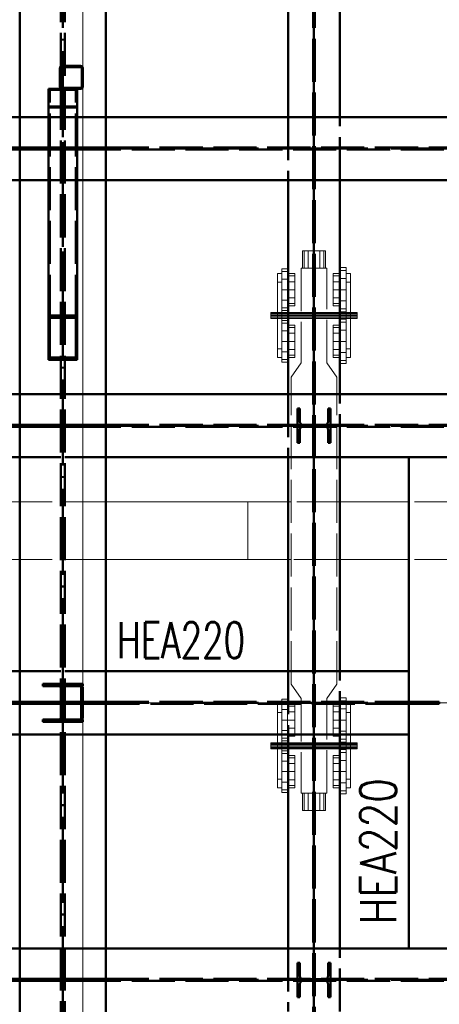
# Paper-space layout 'Layout1' of a CAD drawing. Extents: x -2 to 1033, y -36 to 596.
# Tile 20 of 69: x 329 to 358, y 403 to 472. Entities that reach past the tile are written whole.
import ezdxf

# ---------------------------------------------------------------- set-up
doc = ezdxf.new("R2010")
doc.units = 0
for name, pattern in [('ACAD_ISO02W100', [15, 12, -3]), ('ACAD_ISO04W100', [30.5, 24, -3, 0.5, -3]), ('HP_01_CER_B', [8, 5, -1, 1, -1])]:
    doc.linetypes.add(name, pattern=pattern)
for name, color, linetype, lineweight in [('SS_1.ET-HALA_TaO-RASTR', 7, 'HP_01_CER_B', 13), ('SS_2.ET-HALA_TaO-MOULDSHOP-HLAVNI_NOSNIK', 32, 'CONTINUOUS', 50), ('SS_2.ET-HALA_TaO-MOULDSHOP-JD', 40, 'CONTINUOUS', 50), ('SS_2.ET-HALA_TaO-MOULDSHOP-JD-JERAB_3t', 9, 'CONTINUOUS', 13), ('SS_2.ET-HALA_TaO-MOULDSHOP-NADSTAVBA', 94, 'CONTINUOUS', 50), ('SS_2.ET-HALA_TaO-MOULDSHOP-PODLAH.NOSNIK', 160, 'CONTINUOUS', 50), ('SS_PODKLADY', 9, 'CONTINUOUS', 13), ('SS_POPIS_PROFILU', 13, 'CONTINUOUS', 25), ('SS_SRAFY', 8, 'CONTINUOUS', 18)]:
    doc.layers.add(name, color=color, linetype=linetype, lineweight=lineweight)
doc.styles.add('romans.shx', font='romans.shx', dxfattribs={"height": 5})
pattern_1 = [(44.999996, (126.10668, 325.36216), (-0.044901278, 0.044901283), [])]

psp = doc.layouts.get("Layout1")

# ---------------------------------------------------------------- hatches: boundary and pattern name
at = {"layer": 'SS_SRAFY'}
h = psp.add_hatch(dxfattribs=at)
h.set_pattern_fill('ANSI31', color=5, scale=0.02, angle=-0.000004, style=0)
h.set_pattern_definition(pattern_1)
h.paths.add_polyline_path([(333.2467, 468.5621), (331.9667, 468.5621, 0.4142136), (331.8067, 468.4021), (331.8067, 467.1221, 0.4142136), (331.9667, 466.9621), (333.2467, 466.9621, 0.4142136), (333.4067, 467.1221), (333.4067, 468.4021, 0.4142136)], flags=0)
h.paths.add_polyline_path([(333.3267, 468.4021), (333.3267, 467.1221, -0.4142136), (333.2467, 467.0421), (331.9667, 467.0421, -0.4142136), (331.8867, 467.1221), (331.8867, 468.4021, -0.4142136), (331.9667, 468.4821), (333.2467, 468.4821, -0.4142136)], flags=0)
h = psp.add_hatch(dxfattribs=at)
h.set_pattern_fill('ANSI31', color=5, scale=0.02, angle=-0.000004, style=0)
h.set_pattern_definition(pattern_1)
h.paths.add_polyline_path([(330.6067, 422.8321), (333.4067, 422.8321), (333.4067, 423.0021), (332.3017, 423.0021, -0.4142136), (332.0617, 423.2421), (332.0617, 425.0821, -0.4142136), (332.3017, 425.3221), (333.4067, 425.3221), (333.4067, 425.4921), (330.6067, 425.4921), (330.6067, 425.3221), (331.7117, 425.3221, -0.4142136), (331.9517, 425.0821), (331.9517, 423.2421, -0.4142136), (331.7117, 423.0021), (330.6067, 423.0021)], flags=0)
h = psp.add_hatch(dxfattribs=at)
h.set_pattern_fill('ANSI31', color=5, scale=0.02, angle=-0.000004, style=0)
h.set_pattern_definition(pattern_1)
h.paths.add_polyline_path([(333.2867, 423.0621), (333.4067, 423.0621), (333.4067, 425.2621), (333.2867, 425.2621)], flags=0)

# ---------------------------------------------------------------- linework, layer by layer
at = {"layer": 'SS_1.ET-HALA_TaO-RASTR', "linetype": 'ACAD_ISO04W100', "ltscale": 0.25}
psp.add_line((29.7772, 424.1622), (477.0728, 424.1621), dxfattribs=at)
at = {"layer": 'SS_2.ET-HALA_TaO-MOULDSHOP-HLAVNI_NOSNIK', "color": 1, "linetype": 'Continuous', "ltscale": 0.25}
for p, q in [((329.0067, 329.7621), (329.0067, 522.7621)), ((335.0067, 329.7621), (335.0067, 522.7621))]:
    psp.add_line(p, q, dxfattribs=at)
at = {"layer": 'SS_2.ET-HALA_TaO-MOULDSHOP-HLAVNI_NOSNIK', "color": 3, "linetype": 'ACAD_ISO02W100', "ltscale": 0.25}
for p, q in [((331.8617, 325.3622), (331.8617, 522.9621)), ((332.1517, 325.3622), (332.1517, 522.9621)), ((329.0067, 424.1621), (329.0067, 424.0921)), ((335.0067, 424.0921), (335.0067, 424.1621))]:
    psp.add_line(p, q, dxfattribs=at)
at = {"layer": 'SS_2.ET-HALA_TaO-MOULDSHOP-HLAVNI_NOSNIK', "color": 7, "linetype": 'ACAD_ISO04W100', "ltscale": 0.25}
psp.add_line((332.0067, 522.9621), (332.0067, 325.3621), dxfattribs=at)
at = {"layer": 'SS_2.ET-HALA_TaO-MOULDSHOP-JD', "color": 3, "linetype": 'ACAD_ISO02W100', "ltscale": 0.25}
for p, q in [((349.4467, 522.9621), (349.4467, 325.3621)), ((349.5667, 522.9621), (349.5667, 325.3621)), ((347.7067, 465.0021), (347.7067, 460.6021)), ((351.3067, 460.6021), (351.3067, 465.0021)), ((347.7067, 445.6821), (347.7067, 441.2821)), ((351.3067, 441.2821), (351.3067, 445.6821)), ((348.5267, 444.6821), (348.3667, 444.6821)), ((348.3667, 442.2821), (348.3667, 444.6821)), ((348.5267, 443.7721), (348.5267, 444.6821)), ((350.6467, 444.6821), (350.4867, 444.6821)), ((350.4867, 444.6821), (350.4867, 443.7721)), ((350.6467, 444.6821), (350.6467, 442.2821)), ((348.3667, 443.5521), (348.3667, 443.4121)), ((350.2467, 443.5321), (348.7667, 443.5321)), ((350.6467, 443.4121), (350.6467, 443.5521)), ((348.5267, 442.2821), (348.5267, 443.1921)), ((348.7667, 443.4321), (350.2467, 443.4321)), ((350.4867, 443.1921), (350.4867, 442.2821)), ((348.3667, 442.2821), (348.5267, 442.2821)), ((350.4867, 442.2821), (350.6467, 442.2821)), ((347.7067, 426.3621), (347.7067, 421.9621)), ((351.3067, 421.9621), (351.3067, 426.3621)), ((349.4467, 424.0921), (349.4467, 424.2321)), ((349.5667, 424.2321), (349.5667, 424.0921)), ((351.3067, 424.0921), (351.3067, 424.2321)), ((347.7067, 407.0421), (347.7067, 402.6421)), ((351.3067, 402.6421), (351.3067, 407.0421)), ((348.5267, 406.0421), (348.3667, 406.0421)), ((348.3667, 403.6421), (348.3667, 406.0421)), ((348.5267, 405.1321), (348.5267, 406.0421)), ((350.6467, 406.0421), (350.4867, 406.0421)), ((350.4867, 406.0421), (350.4867, 405.1321)), ((350.6467, 406.0421), (350.6467, 403.6421)), ((348.5267, 403.6421), (348.5267, 404.5521)), ((350.2467, 404.8921), (348.7667, 404.8921)), ((348.7667, 404.7921), (350.2467, 404.7921)), ((350.4867, 404.5521), (350.4867, 403.6421)), ((350.6467, 404.7721), (350.6467, 404.9121)), ((348.3667, 403.6421), (348.5267, 403.6421)), ((350.4867, 403.6421), (350.6467, 403.6421))]:
    psp.add_line(p, q, dxfattribs=at)
at = {"layer": 'SS_2.ET-HALA_TaO-MOULDSHOP-JD', "color": 7, "linetype": 'ACAD_ISO04W100', "ltscale": 0.25}
psp.add_line((349.5067, 325.3621), (349.5067, 522.9621), dxfattribs=at)
at = {"layer": 'SS_2.ET-HALA_TaO-MOULDSHOP-JD', "color": 1, "linetype": 'Continuous', "ltscale": 0.25}
for p, q in [((347.7067, 479.9221), (347.7067, 465.0021)), ((351.3067, 465.0021), (351.3067, 479.9221)), ((347.7067, 460.6021), (347.7067, 445.6821)), ((351.3067, 445.6821), (351.3067, 460.6021)), ((347.7067, 441.2821), (347.7067, 426.3621)), ((351.3067, 426.3621), (351.3067, 441.2821)), ((347.7067, 421.9621), (347.7067, 407.0421)), ((351.3067, 407.0421), (351.3067, 421.9621))]:
    psp.add_line(p, q, dxfattribs=at)
at = {"layer": 'SS_2.ET-HALA_TaO-MOULDSHOP-JD', "color": 3, "linetype": 'ACAD_ISO02W100', "ltscale": 0.25, "extrusion": (7.57912e-14, 3.13937e-14, -1)}
psp.add_arc((-348.7667, 443.7721), 0.24, 270.000004, 0.000004, dxfattribs=at)
at = {"layer": 'SS_2.ET-HALA_TaO-MOULDSHOP-JD', "color": 3, "linetype": 'ACAD_ISO02W100', "ltscale": 0.25, "extrusion": (-3.13937e-14, 7.57912e-14, -1)}
psp.add_arc((-350.2467, 443.7721), 0.24, 180.000004, 270.000004, dxfattribs=at)
at = {"layer": 'SS_2.ET-HALA_TaO-MOULDSHOP-JD', "color": 3, "linetype": 'ACAD_ISO02W100', "ltscale": 0.25, "extrusion": (7.57912e-14, -3.13938e-14, -1)}
psp.add_arc((-348.7667, 443.1921), 0.24, 0.000004, 90.000004, dxfattribs=at)
at = {"layer": 'SS_2.ET-HALA_TaO-MOULDSHOP-JD', "color": 3, "linetype": 'ACAD_ISO02W100', "ltscale": 0.25, "extrusion": (-3.13938e-14, -7.57912e-14, -1)}
psp.add_arc((-350.2467, 443.1921), 0.24, 90.000004, 180.000004, dxfattribs=at)
at = {"layer": 'SS_2.ET-HALA_TaO-MOULDSHOP-JD', "color": 3, "linetype": 'ACAD_ISO02W100', "ltscale": 0.25, "extrusion": (1.51582e-13, 6.27875e-14, -1)}
psp.add_arc((-348.7667, 405.1321), 0.24, 270.000004, 0.000004, dxfattribs=at)
at = {"layer": 'SS_2.ET-HALA_TaO-MOULDSHOP-JD', "color": 3, "linetype": 'ACAD_ISO02W100', "ltscale": 0.25, "extrusion": (-6.27875e-14, 1.51582e-13, -1)}
psp.add_arc((-350.2467, 405.1321), 0.24, 180.000004, 270.000004, dxfattribs=at)
at = {"layer": 'SS_2.ET-HALA_TaO-MOULDSHOP-JD', "color": 3, "linetype": 'ACAD_ISO02W100', "ltscale": 0.25, "extrusion": (1.51582e-13, -6.27875e-14, -1)}
psp.add_arc((-348.7667, 404.5521), 0.24, 0.000004, 90.000004, dxfattribs=at)
at = {"layer": 'SS_2.ET-HALA_TaO-MOULDSHOP-JD', "color": 3, "linetype": 'ACAD_ISO02W100', "ltscale": 0.25, "extrusion": (-6.27875e-14, -1.51582e-13, -1)}
psp.add_arc((-350.2467, 404.5521), 0.24, 90.000004, 180.000004, dxfattribs=at)
at = {"layer": 'SS_2.ET-HALA_TaO-MOULDSHOP-JD-JERAB_3t', "color": 252, "linetype": 'ACAD_ISO02W100', "ltscale": 0.25}
for p, q in [((348.7067, 455.6621), (348.8139, 455.6621)), ((348.7067, 455.6621), (348.7067, 454.4621)), ((348.8139, 455.6621), (349.1067, 455.6621)), ((348.8139, 455.6621), (348.8139, 454.4621)), ((349.1067, 455.6621), (349.4467, 455.6621)), ((349.1067, 455.6621), (349.1067, 454.4621)), ((349.4467, 455.6621), (349.5067, 455.6621)), ((349.5067, 455.6621), (349.9067, 455.6621)), ((349.5067, 455.6621), (349.5067, 454.4621)), ((349.9067, 455.6621), (350.1995, 455.6621)), ((349.9067, 455.6621), (349.9067, 454.4621)), ((350.1995, 455.6621), (350.3067, 455.6621)), ((350.1995, 455.6621), (350.1995, 454.4621)), ((350.3067, 454.4621), (350.3067, 455.6621)), ((348.6067, 454.4621), (349.4467, 454.4621)), ((348.6067, 454.4621), (348.6067, 447.8621)), ((349.4467, 454.4621), (349.5067, 454.4621)), ((349.5667, 454.4621), (349.4467, 454.4621)), ((349.5067, 454.4621), (349.5667, 454.4621)), ((349.5667, 454.4621), (350.4067, 454.4621)), ((350.4067, 447.8621), (350.4067, 454.4621)), ((347.6567, 453.9321), (347.6567, 454.0821)), ((347.6567, 454.0258), (347.6567, 453.9321)), ((347.6567, 453.9321), (348.1767, 453.9321)), ((347.6567, 453.6921), (347.6567, 453.9321)), ((348.1767, 454.0821), (347.7067, 454.0821)), ((348.1767, 453.9321), (348.1767, 454.0821)), ((348.1767, 453.5221), (348.1767, 453.9321)), ((351.3067, 454.0821), (350.8367, 454.0821)), ((350.8367, 454.0821), (350.8367, 453.9321)), ((350.8367, 453.9321), (351.3067, 453.9321)), ((350.8367, 453.9321), (350.8367, 453.5221)), ((348.1767, 453.5221), (347.7067, 453.5221)), ((348.1767, 452.9621), (348.1767, 453.5221)), ((351.3067, 453.5221), (350.8367, 453.5221)), ((350.8367, 453.5221), (350.8367, 452.9621)), ((347.7067, 452.9621), (348.1767, 452.9621)), ((347.7067, 452.4021), (348.1767, 452.4021)), ((348.1767, 452.4021), (348.1767, 452.9621)), ((348.1767, 451.9922), (348.1767, 452.4021)), ((350.8367, 452.9621), (351.3067, 452.9621)), ((350.8367, 452.9621), (350.8367, 452.4021)), ((350.8367, 452.4021), (351.3567, 452.4021)), ((350.8367, 452.4021), (350.8367, 451.9922)), ((348.1767, 451.9922), (347.6567, 451.9922)), ((347.7067, 451.8421), (348.1767, 451.8421)), ((348.1767, 451.8421), (348.1767, 451.9922)), ((351.3067, 451.9922), (350.8367, 451.9922)), ((350.8367, 451.9922), (350.8367, 451.8421)), ((350.8367, 451.8421), (351.3067, 451.8421)), ((351.7567, 452.1871), (351.7567, 451.6198)), ((347.2567, 451.3621), (346.9567, 451.3621)), ((346.9567, 451.3354), (347.2567, 451.3354)), ((347.2567, 451.2621), (346.9567, 451.2621)), ((346.9567, 451.1621), (347.2567, 451.1621)), ((346.9567, 451.0621), (347.2567, 451.0621)), ((349.5667, 451.3621), (347.7067, 451.3621)), ((347.7067, 451.3354), (349.5667, 451.3354)), ((349.5667, 451.2621), (347.7067, 451.2621)), ((347.7067, 451.1621), (349.5667, 451.1621)), ((347.7067, 451.0621), (348.6067, 451.0621)), ((348.6067, 451.0621), (349.4467, 451.0621)), ((349.4467, 451.0621), (351.3067, 451.0621)), ((350.4067, 451.3621), (349.5667, 451.3621)), ((349.5667, 451.3354), (350.4067, 451.3354)), ((350.4067, 451.2621), (349.5667, 451.2621)), ((349.5667, 451.1621), (350.4067, 451.1621)), ((351.3067, 451.3621), (350.4067, 451.3621)), ((350.4067, 451.3354), (351.3067, 451.3354)), ((351.3067, 451.2621), (350.4067, 451.2621)), ((350.4067, 451.1621), (351.3067, 451.1621)), ((351.7567, 451.6198), (351.7567, 450.3175)), ((352.0567, 451.3621), (351.7567, 451.3621)), ((351.7567, 451.3354), (352.0567, 451.3354)), ((352.0567, 451.2621), (351.7567, 451.2621)), ((351.7567, 451.1621), (352.0567, 451.1621)), ((351.7567, 451.0621), (352.0567, 451.0621)), ((347.2567, 450.9889), (346.9567, 450.9889)), ((346.9567, 450.9621), (347.2567, 450.9621)), ((348.6067, 450.9889), (347.7067, 450.9889)), ((347.7067, 450.9621), (348.6067, 450.9621)), ((348.1767, 450.4821), (347.7067, 450.4821)), ((347.7067, 450.3321), (348.1767, 450.3321)), ((348.1767, 450.3321), (348.1767, 450.4821)), ((348.1767, 449.9221), (348.1767, 450.3321)), ((349.4467, 450.9889), (348.6067, 450.9889)), ((348.6067, 450.9621), (349.4467, 450.9621)), ((351.3067, 450.9889), (349.4467, 450.9889)), ((349.4467, 450.9621), (351.3067, 450.9621)), ((351.3067, 450.4821), (350.8367, 450.4821)), ((350.8367, 450.4821), (350.8367, 450.3321)), ((350.8367, 450.3321), (351.3067, 450.3321)), ((350.8367, 450.3321), (350.8367, 449.9221)), ((352.0567, 450.9889), (351.7567, 450.9889)), ((351.7567, 450.9621), (352.0567, 450.9621)), ((351.7567, 450.3175), (351.7567, 450.1371)), ((348.1767, 449.9221), (347.7067, 449.9221)), ((348.1767, 449.3621), (348.1767, 449.9221)), ((351.3067, 449.9221), (350.8367, 449.9221)), ((350.8367, 449.9221), (350.8367, 449.3621)), ((347.7067, 449.3621), (348.1767, 449.3621)), ((348.1767, 448.8021), (348.1767, 449.3621)), ((350.8367, 449.3621), (351.3067, 449.3621)), ((350.8367, 449.3621), (350.8367, 448.8021)), ((347.6567, 448.2421), (347.6567, 448.3922)), ((347.6567, 448.3922), (347.6567, 448.2985)), ((347.6567, 448.2421), (347.6567, 448.2985)), ((347.7067, 448.8021), (348.1767, 448.8021)), ((348.1767, 448.3922), (347.7067, 448.3922)), ((348.1767, 448.3922), (348.1767, 448.8021)), ((348.1767, 448.2421), (348.1767, 448.3922)), ((350.8367, 448.8021), (351.3067, 448.8021)), ((350.8367, 448.8021), (350.8367, 448.3922)), ((351.3067, 448.3922), (350.8367, 448.3922)), ((350.8367, 448.3922), (350.8367, 448.2421)), ((347.7067, 448.2421), (348.1767, 448.2421)), ((348.6067, 447.8621), (347.9067, 446.8624)), ((351.1067, 446.8624), (350.4067, 447.8621)), ((350.8367, 448.2421), (351.3067, 448.2421)), ((347.9067, 425.4618), (347.9067, 446.8624)), ((351.1067, 425.4618), (351.1067, 446.8624)), ((335.0067, 438.1621), (329.0067, 438.1621)), ((347.9067, 438.1621), (347.7067, 438.1621)), ((351.3067, 438.1621), (347.9067, 438.1621)), ((359.5067, 438.1621), (356.1067, 438.1621)), ((335.0067, 434.1621), (329.0067, 434.1621)), ((347.9067, 434.1621), (347.7067, 434.1621)), ((351.1067, 434.1621), (347.9067, 434.1621)), ((351.3067, 434.1621), (351.1067, 434.1621)), ((359.5067, 434.1621), (356.1067, 434.1621)), ((347.9067, 425.4618), (348.6067, 424.4621)), ((350.4067, 424.4621), (351.1067, 425.4618)), ((347.6567, 424.4221), (347.2567, 424.4221)), ((347.2567, 424.4221), (347.2567, 424.2265)), ((347.6567, 424.2265), (347.2567, 424.2265)), ((347.2567, 424.2265), (347.2567, 424.0921)), ((347.6567, 424.2321), (347.6567, 424.4221)), ((347.6567, 424.2265), (347.6567, 424.2321)), ((347.6567, 423.6921), (347.6567, 424.2265)), ((348.6067, 424.4621), (348.6067, 417.8621)), ((350.4067, 417.8621), (350.4067, 424.4621)), ((351.7567, 424.5121), (351.3567, 424.5121)), ((351.3567, 424.5121), (351.3567, 424.3045)), ((351.7567, 424.3045), (351.3567, 424.3045)), ((351.3567, 424.3045), (351.3567, 424.2321)), ((351.3567, 424.2321), (351.3567, 424.0921)), ((351.7567, 424.5121), (351.7567, 424.3045)), ((351.7567, 424.3045), (351.7567, 424.2321)), ((351.7567, 424.2321), (351.7567, 424.0921)), ((347.2567, 424.0821), (346.9567, 424.0821)), ((346.9567, 424.0821), (346.9567, 423.4821)), ((347.2567, 424.0921), (347.2567, 423.6921)), ((347.6567, 423.6921), (347.2567, 423.6921)), ((347.2567, 423.6921), (347.2567, 422.9621)), ((347.7067, 424.0821), (347.6567, 424.0821)), ((347.6567, 423.9321), (347.7067, 423.9321)), ((347.6567, 422.9621), (347.6567, 423.6921)), ((348.1767, 424.0821), (347.7067, 424.0821)), ((347.7067, 423.9321), (348.1767, 423.9321)), ((348.1767, 423.9321), (348.1767, 424.0821)), ((348.1767, 423.5221), (348.1767, 423.9321)), ((351.3567, 424.0822), (350.8367, 424.0822)), ((350.8367, 424.0821), (350.8367, 423.9321)), ((350.8367, 423.9321), (351.3567, 423.9321)), ((350.8367, 423.9321), (350.8367, 423.5221)), ((351.3567, 424.0921), (351.3567, 423.7371)), ((351.7567, 423.7371), (351.3567, 423.7371)), ((351.3567, 423.7371), (351.3567, 422.9621)), ((351.7567, 424.0921), (351.7567, 423.7371)), ((352.0567, 424.0821), (351.7567, 424.0821)), ((351.7567, 423.7371), (351.7567, 422.9621)), ((352.0567, 423.4821), (352.0567, 424.0821)), ((346.9567, 423.4821), (347.2567, 423.4821)), ((346.9567, 423.4821), (346.9567, 421.9621)), ((347.2567, 422.9621), (347.6567, 422.9621)), ((347.2567, 422.9621), (347.2567, 422.2321)), ((347.7067, 423.5221), (347.6567, 423.5221)), ((347.6567, 422.9622), (348.1767, 422.9622)), ((347.6567, 422.2321), (347.6567, 422.9621)), ((348.1767, 423.5221), (347.7067, 423.5221)), ((348.1767, 422.9621), (348.1767, 423.5221)), ((348.1767, 422.4021), (348.1767, 422.9621)), ((351.3567, 423.5221), (350.8367, 423.5221)), ((350.8367, 423.5221), (350.8367, 422.9621)), ((350.8367, 422.9622), (351.3567, 422.9622)), ((350.8367, 422.9621), (350.8367, 422.4021)), ((351.3567, 422.9621), (351.7567, 422.9621)), ((351.3567, 422.9621), (351.3567, 422.1871)), ((351.3567, 422.4021), (351.3567, 422.9621)), ((351.7567, 423.4821), (352.0567, 423.4821)), ((351.7567, 422.9621), (351.7567, 422.1871)), ((352.0567, 421.9621), (352.0567, 423.4821)), ((347.2567, 422.2321), (347.6567, 422.2321)), ((347.2567, 422.2321), (347.2567, 421.9621)), ((347.6567, 422.4021), (347.7067, 422.4021)), ((347.6567, 421.9621), (347.6567, 422.2321)), ((347.7067, 422.4021), (348.1767, 422.4021)), ((348.1767, 421.9922), (348.1767, 422.4021)), ((350.8367, 422.4022), (351.3567, 422.4022)), ((350.8367, 422.4021), (350.8367, 421.9922)), ((351.3567, 422.1871), (351.7567, 422.1871)), ((351.3567, 422.1871), (351.3567, 421.9621)), ((351.7567, 422.1871), (351.7567, 421.9621)), ((351.7567, 421.9621), (351.7567, 422.1871)), ((347.7067, 421.9922), (347.6567, 421.9922)), ((348.1767, 421.9922), (347.7067, 421.9922)), ((347.7067, 421.8421), (348.1767, 421.8421)), ((348.1767, 421.9621), (348.1767, 421.9922)), ((348.1767, 421.8421), (348.1767, 421.9621)), ((351.3567, 421.9922), (350.8367, 421.9922)), ((350.8367, 421.9922), (350.8367, 421.9621)), ((350.8367, 421.9621), (350.8367, 421.8421)), ((350.8367, 421.8421), (351.3067, 421.8421)), ((347.2567, 421.3621), (346.9567, 421.3621)), ((346.9567, 421.3354), (347.2567, 421.3354)), ((347.2567, 421.2621), (346.9567, 421.2621)), ((346.9567, 421.1621), (347.2567, 421.1621)), ((346.9567, 421.0621), (347.2567, 421.0621)), ((347.2567, 420.9889), (346.9567, 420.9889)), ((346.9567, 420.9621), (347.2567, 420.9621)), ((347.2567, 420.6265), (347.2567, 420.8221)), ((347.2567, 420.8221), (347.2567, 420.7051)), ((349.5667, 421.3621), (347.7067, 421.3621)), ((347.7067, 421.3354), (349.5667, 421.3354)), ((349.5667, 421.2621), (347.7067, 421.2621)), ((347.7067, 421.1621), (349.5667, 421.1621)), ((347.7067, 421.0621), (348.6067, 421.0621)), ((348.6067, 420.9889), (347.7067, 420.9889)), ((347.7067, 420.9621), (348.6067, 420.9621)), ((348.6067, 421.0621), (349.4467, 421.0621)), ((349.4467, 420.9889), (348.6067, 420.9889)), ((348.6067, 420.9621), (349.4467, 420.9621)), ((349.4467, 421.0621), (351.3067, 421.0621)), ((351.3067, 420.9889), (349.4467, 420.9889)), ((349.4467, 420.9621), (351.3067, 420.9621)), ((350.4067, 421.3621), (349.5667, 421.3621)), ((349.5667, 421.3354), (350.4067, 421.3354)), ((350.4067, 421.2621), (349.5667, 421.2621)), ((349.5667, 421.1621), (350.4067, 421.1621)), ((351.3067, 421.3621), (350.4067, 421.3621)), ((350.4067, 421.3354), (351.3067, 421.3354)), ((351.3067, 421.2621), (350.4067, 421.2621)), ((350.4067, 421.1621), (351.3067, 421.1621)), ((352.0567, 421.3621), (351.7567, 421.3621)), ((351.7567, 421.3354), (352.0567, 421.3354)), ((352.0567, 421.2621), (351.7567, 421.2621)), ((351.7567, 421.1621), (352.0567, 421.1621)), ((351.7567, 421.0621), (352.0567, 421.0621)), ((352.0567, 420.9889), (351.7567, 420.9889)), ((351.7567, 420.9621), (352.0567, 420.9621)), ((348.1767, 420.4821), (347.7067, 420.4821)), ((347.7067, 420.3321), (348.1767, 420.3321)), ((348.1767, 420.3321), (348.1767, 420.4821)), ((348.1767, 419.9221), (348.1767, 420.3321)), ((351.3067, 420.4821), (350.8367, 420.4821)), ((350.8367, 420.4821), (350.8367, 420.3321)), ((350.8367, 420.3321), (351.3067, 420.3321)), ((350.8367, 420.3321), (350.8367, 419.9221)), ((347.6567, 419.9221), (347.6567, 419.3621)), ((348.1767, 419.9221), (347.7067, 419.9221)), ((348.1767, 419.3621), (348.1767, 419.9221)), ((351.3067, 419.9221), (350.8367, 419.9221)), ((350.8367, 419.9221), (350.8367, 419.3621)), ((347.6567, 419.3621), (348.1767, 419.3621)), ((347.7067, 418.8021), (348.1767, 418.8021)), ((348.1767, 418.8021), (348.1767, 419.3621)), ((348.1767, 418.3922), (348.1767, 418.8021)), ((350.8367, 419.3621), (351.3067, 419.3621)), ((350.8367, 419.3621), (350.8367, 418.8021)), ((350.8367, 418.8021), (351.3067, 418.8021)), ((350.8367, 418.8021), (350.8367, 418.3922)), ((348.1767, 418.3922), (347.7067, 418.3922)), ((347.7067, 418.2421), (348.1767, 418.2421)), ((348.1767, 418.2421), (348.1767, 418.3922)), ((351.3067, 418.3922), (350.8367, 418.3922)), ((350.8367, 418.3922), (350.8367, 418.2421)), ((350.8367, 418.2421), (351.3067, 418.2421)), ((348.6067, 417.8621), (349.4467, 417.8621)), ((348.7067, 417.8621), (348.7067, 416.6621)), ((348.8139, 417.8621), (348.8139, 416.6621)), ((349.1067, 417.8621), (349.1067, 416.6621)), ((349.4467, 417.8621), (349.5067, 417.8621)), ((349.4467, 417.8621), (349.5667, 417.8621)), ((349.5067, 417.8621), (349.5667, 417.8621)), ((349.5067, 417.8621), (349.9067, 417.8621)), ((349.5067, 417.8621), (349.5067, 416.6621)), ((349.5667, 417.8621), (350.4067, 417.8621)), ((349.7638, 417.8621), (349.5667, 417.8621)), ((349.9067, 417.8621), (349.9067, 416.6621)), ((350.1995, 417.8621), (350.1995, 416.6621)), ((350.3067, 416.6621), (350.3067, 417.8621)), ((348.8139, 416.6621), (348.7067, 416.6621)), ((349.1067, 416.6621), (348.8139, 416.6621)), ((349.4467, 416.6621), (349.1067, 416.6621)), ((349.5067, 416.6621), (349.4467, 416.6621)), ((349.5067, 416.6621), (349.4467, 416.6621)), ((349.5667, 416.6621), (349.5067, 416.6621)), ((349.9067, 416.6621), (349.5667, 416.6621)), ((350.1995, 416.6621), (349.9067, 416.6621)), ((350.3067, 416.6621), (350.1995, 416.6621))]:
    psp.add_line(p, q, dxfattribs=at)
at = {"layer": 'SS_2.ET-HALA_TaO-MOULDSHOP-JD-JERAB_3t', "color": 9, "linetype": 'Continuous', "ltscale": 0.25}
for p, q in [((351.7567, 454.5121), (351.3567, 454.5121)), ((351.3567, 454.5121), (351.3567, 454.3045)), ((351.7567, 454.5121), (351.7567, 454.3045)), ((347.2567, 454.0821), (346.9567, 454.0821)), ((346.9567, 454.0821), (346.9567, 453.4821)), ((347.6567, 454.4221), (347.2567, 454.4221)), ((347.2567, 454.4221), (347.2567, 454.2265)), ((347.6567, 454.2265), (347.2567, 454.2265)), ((347.2567, 454.2265), (347.2567, 453.6921)), ((347.6567, 454.2265), (347.6567, 454.4221)), ((347.6567, 454.2265), (347.6567, 453.6921)), ((347.7067, 454.0821), (347.6567, 454.0821)), ((347.6567, 454.0258), (347.6567, 454.0821)), ((347.6567, 453.9321), (347.7067, 453.9321)), ((351.3567, 454.0821), (351.3067, 454.0821)), ((351.3067, 453.9321), (351.3567, 453.9321)), ((351.7567, 454.3045), (351.3567, 454.3045)), ((351.3567, 454.3045), (351.3567, 453.7371)), ((351.7567, 454.3045), (351.7567, 453.7371)), ((352.0567, 454.0821), (351.7567, 454.0821)), ((352.0567, 453.4821), (352.0567, 454.0821)), ((346.9567, 453.4821), (347.2567, 453.4821)), ((346.9567, 453.4821), (346.9567, 448.8421)), ((347.6567, 453.6921), (347.2567, 453.6921)), ((347.2567, 453.6921), (347.2567, 452.9621)), ((347.6567, 452.9621), (347.6567, 453.6921)), ((347.7067, 453.5221), (347.6567, 453.5221)), ((351.3567, 453.5221), (351.3067, 453.5221)), ((351.7567, 453.7371), (351.3567, 453.7371)), ((351.3567, 453.7371), (351.3567, 452.9621)), ((351.7567, 453.7371), (351.7567, 452.9621)), ((351.7567, 453.4821), (352.0567, 453.4821)), ((352.0567, 448.8421), (352.0567, 453.4821)), ((347.2567, 452.9621), (347.6567, 452.9621)), ((347.2567, 452.9621), (347.2567, 452.2321)), ((347.6567, 452.9621), (347.7067, 452.9621)), ((347.6567, 452.2321), (347.6567, 452.9621)), ((347.6567, 452.4021), (347.7067, 452.4021)), ((351.3067, 452.9621), (351.3567, 452.9621)), ((351.3067, 452.4021), (351.3567, 452.4021)), ((351.3567, 452.9621), (351.7567, 452.9621)), ((351.3567, 452.9621), (351.3567, 452.1871)), ((351.7567, 452.9621), (351.7567, 452.1871)), ((347.2567, 452.2321), (347.6567, 452.2321)), ((347.2567, 452.2321), (347.2567, 451.6977)), ((347.6567, 451.6977), (347.2567, 451.6977)), ((347.2567, 451.6977), (347.2567, 450.6265)), ((347.6567, 451.6977), (347.6567, 452.2321)), ((347.7067, 451.9922), (347.6567, 451.9922)), ((347.6567, 451.8421), (347.7067, 451.8421)), ((347.6567, 451.5021), (347.6567, 451.6977)), ((351.3567, 451.9922), (351.3067, 451.9922)), ((351.3067, 451.8421), (351.3567, 451.8421)), ((351.3567, 452.1871), (351.7567, 452.1871)), ((351.3567, 452.1871), (351.3567, 451.6198)), ((346.9567, 451.3621), (346.5067, 451.3621)), ((346.5067, 451.3621), (346.5067, 451.3354)), ((346.5067, 451.3354), (346.9567, 451.3354)), ((346.5067, 451.3354), (346.5067, 451.2621)), ((346.9567, 451.2621), (346.5067, 451.2621)), ((346.5067, 451.2621), (346.5067, 451.1621)), ((346.5067, 451.1621), (346.9567, 451.1621)), ((346.5067, 451.1621), (346.5067, 451.0621)), ((346.5067, 451.0621), (346.9567, 451.0621)), ((346.5067, 451.0621), (346.5067, 450.9889)), ((347.2567, 451.5021), (347.6567, 451.5021)), ((347.7067, 451.3621), (347.2567, 451.3621)), ((347.2567, 451.3354), (347.7067, 451.3354)), ((347.7067, 451.2621), (347.2567, 451.2621)), ((347.2567, 451.1621), (347.7067, 451.1621)), ((347.2567, 451.0621), (347.7067, 451.0621)), ((351.7567, 451.3621), (351.3067, 451.3621)), ((351.3067, 451.3354), (351.7567, 451.3354)), ((351.7567, 451.2621), (351.3067, 451.2621)), ((351.3067, 451.1621), (351.7567, 451.1621)), ((351.3067, 451.0621), (351.7567, 451.0621)), ((351.3567, 451.6198), (351.7567, 451.6198)), ((351.3567, 451.6198), (351.3567, 451.4121)), ((351.3567, 451.4121), (351.7567, 451.4121)), ((352.5067, 451.3621), (352.0567, 451.3621)), ((352.0567, 451.3354), (352.5067, 451.3354)), ((352.5067, 451.2621), (352.0567, 451.2621)), ((352.0567, 451.1621), (352.5067, 451.1621)), ((352.0567, 451.0621), (352.5067, 451.0621)), ((352.5067, 451.3354), (352.5067, 451.3621)), ((352.5067, 451.2621), (352.5067, 451.3354)), ((352.5067, 451.1621), (352.5067, 451.2621)), ((352.5067, 451.0621), (352.5067, 451.1621)), ((352.5067, 450.9889), (352.5067, 451.0621)), ((346.9567, 450.9889), (346.5067, 450.9889)), ((346.5067, 450.9889), (346.5067, 450.9621)), ((346.5067, 450.9621), (346.9567, 450.9621)), ((347.7067, 450.9889), (347.2567, 450.9889)), ((347.2567, 450.9621), (347.7067, 450.9621)), ((347.6567, 450.8221), (347.2567, 450.8221)), ((347.6567, 450.6265), (347.2567, 450.6265)), ((347.2567, 450.6265), (347.2567, 450.0921)), ((347.6567, 450.6265), (347.6567, 450.8221)), ((347.6567, 450.0921), (347.6567, 450.6265)), ((347.7067, 450.4821), (347.6567, 450.4821)), ((347.6567, 450.3321), (347.7067, 450.3321)), ((351.7567, 450.9889), (351.3067, 450.9889)), ((351.3067, 450.9621), (351.7567, 450.9621)), ((351.3567, 450.4821), (351.3067, 450.4821)), ((351.3067, 450.3321), (351.3567, 450.3321)), ((351.7567, 450.9121), (351.3567, 450.9121)), ((351.3567, 450.9121), (351.3567, 450.7045)), ((351.3567, 450.7045), (351.7567, 450.7045)), ((351.3567, 450.7045), (351.3567, 450.1371)), ((351.7567, 450.1371), (351.7567, 450.7045)), ((352.5067, 450.9889), (352.0567, 450.9889)), ((352.0567, 450.9621), (352.5067, 450.9621)), ((352.5067, 450.9621), (352.5067, 450.9889)), ((347.6567, 450.0921), (347.2567, 450.0921)), ((347.2567, 450.0921), (347.2567, 449.3621)), ((347.6567, 449.3621), (347.6567, 450.0921)), ((347.7067, 449.9221), (347.6567, 449.9221)), ((351.3567, 449.9221), (351.3067, 449.9221)), ((351.7567, 450.1371), (351.3567, 450.1371)), ((351.3567, 450.1371), (351.3567, 449.3621)), ((351.7567, 450.1371), (351.7567, 449.3621)), ((347.2567, 449.3621), (347.6567, 449.3621)), ((347.2567, 449.3621), (347.2567, 448.8421)), ((347.2567, 449.3621), (347.2567, 448.6321)), ((347.6567, 449.3621), (347.7067, 449.3621)), ((347.6567, 448.6321), (347.6567, 449.3621)), ((351.3067, 449.3621), (351.3567, 449.3621)), ((351.3567, 449.3621), (351.7567, 449.3621)), ((351.3567, 449.3621), (351.3567, 448.5871)), ((351.7567, 449.3621), (351.7567, 448.5871)), ((346.9567, 448.8421), (347.2567, 448.8421)), ((346.9567, 448.8421), (346.9567, 448.2421)), ((347.2567, 448.8421), (347.2567, 448.6321)), ((347.2567, 448.6321), (347.6567, 448.6321)), ((347.2567, 448.6321), (347.2567, 448.0977)), ((347.6567, 448.8021), (347.7067, 448.8021)), ((347.6567, 448.3922), (347.6567, 448.6321)), ((347.6567, 448.6321), (347.6567, 448.0977)), ((347.7067, 448.3922), (347.6567, 448.3922)), ((351.3067, 448.8021), (351.3567, 448.8021)), ((351.3567, 448.3922), (351.3067, 448.3922)), ((351.3567, 448.5871), (351.7567, 448.5871)), ((351.3567, 448.5871), (351.3567, 448.0198)), ((351.7567, 448.8421), (352.0567, 448.8421)), ((351.7567, 448.5871), (351.7567, 448.0198)), ((352.0567, 448.2421), (352.0567, 448.8421)), ((346.9567, 448.2421), (347.2567, 448.2421)), ((347.2567, 448.0977), (347.6567, 448.0977)), ((347.2567, 448.0977), (347.2567, 447.9021)), ((347.2567, 447.9021), (347.6567, 447.9021)), ((347.6567, 448.2421), (347.7067, 448.2421)), ((347.6567, 447.9021), (347.6567, 448.0977)), ((351.3067, 448.2421), (351.3567, 448.2421)), ((351.3567, 448.0198), (351.7567, 448.0198)), ((351.3567, 448.0198), (351.3567, 447.8121)), ((351.3567, 447.8121), (351.7567, 447.8121)), ((351.7567, 448.2421), (352.0567, 448.2421)), ((351.7567, 448.0198), (351.7567, 447.8121)), ((329.0067, 438.1621), (299.9067, 438.1621)), ((344.9067, 438.1621), (335.0067, 438.1621)), ((347.7067, 438.1621), (344.9067, 438.1621)), ((344.9067, 438.1621), (344.9067, 434.1621)), ((356.1067, 438.1621), (351.3067, 438.1621)), ((329.0067, 434.1621), (299.9067, 434.1621)), ((344.9067, 434.1621), (335.0067, 434.1621)), ((347.7067, 434.1621), (344.9067, 434.1621)), ((356.1067, 434.1621), (351.3067, 434.1621)), ((346.9567, 421.9621), (346.9567, 418.8421)), ((347.2567, 421.9621), (347.2567, 420.0921)), ((347.2567, 421.6977), (347.6567, 421.6977)), ((347.2567, 421.5021), (347.6567, 421.5021)), ((347.6567, 421.6977), (347.6567, 421.9621)), ((347.6567, 421.8421), (347.7067, 421.8421)), ((347.6567, 421.5021), (347.6567, 421.6977)), ((351.3067, 421.8421), (351.3567, 421.8421)), ((351.3567, 421.9621), (351.3567, 421.6198)), ((351.3567, 421.6198), (351.7567, 421.6198)), ((351.3567, 421.6198), (351.3567, 421.4121)), ((351.7567, 421.9621), (351.7567, 420.7045)), ((351.7567, 421.6198), (351.7567, 421.9621)), ((352.0567, 418.8421), (352.0567, 421.9621)), ((346.9567, 421.3621), (346.5067, 421.3621)), ((346.5067, 421.3621), (346.5067, 421.3354)), ((346.5067, 421.3354), (346.9567, 421.3354)), ((346.5067, 421.3354), (346.5067, 421.2621)), ((346.9567, 421.2621), (346.5067, 421.2621)), ((346.5067, 421.2621), (346.5067, 421.1621)), ((346.5067, 421.1621), (346.9567, 421.1621)), ((346.5067, 421.1621), (346.5067, 421.0621)), ((346.5067, 421.0621), (346.9567, 421.0621)), ((346.5067, 421.0621), (346.5067, 420.9889)), ((346.9567, 420.9889), (346.5067, 420.9889)), ((346.5067, 420.9889), (346.5067, 420.9621)), ((346.5067, 420.9621), (346.9567, 420.9621)), ((347.7067, 421.3621), (347.2567, 421.3621)), ((347.2567, 421.3354), (347.7067, 421.3354)), ((347.7067, 421.2621), (347.2567, 421.2621)), ((347.2567, 421.1621), (347.7067, 421.1621)), ((347.2567, 421.0621), (347.7067, 421.0621)), ((347.7067, 420.9889), (347.2567, 420.9889)), ((347.2567, 420.9621), (347.7067, 420.9621)), ((347.6567, 420.8221), (347.2567, 420.8221)), ((347.6567, 420.6265), (347.6567, 420.8221)), ((351.7567, 421.3621), (351.3067, 421.3621)), ((351.3067, 421.3354), (351.7567, 421.3354)), ((351.7567, 421.2621), (351.3067, 421.2621)), ((351.3067, 421.1621), (351.7567, 421.1621)), ((351.3067, 421.0621), (351.7567, 421.0621)), ((351.7567, 420.9889), (351.3067, 420.9889)), ((351.3067, 420.9621), (351.7567, 420.9621)), ((351.3567, 421.4121), (351.7567, 421.4121)), ((351.7567, 420.9121), (351.3567, 420.9121)), ((351.3567, 420.9121), (351.3567, 420.7045)), ((352.5067, 421.3621), (352.0567, 421.3621)), ((352.0567, 421.3354), (352.5067, 421.3354)), ((352.5067, 421.2621), (352.0567, 421.2621)), ((352.0567, 421.1621), (352.5067, 421.1621)), ((352.0567, 421.0621), (352.5067, 421.0621)), ((352.5067, 420.9889), (352.0567, 420.9889)), ((352.0567, 420.9621), (352.5067, 420.9621)), ((352.5067, 421.3354), (352.5067, 421.3621)), ((352.5067, 421.2621), (352.5067, 421.3354)), ((352.5067, 421.1621), (352.5067, 421.2621)), ((352.5067, 421.0621), (352.5067, 421.1621)), ((352.5067, 420.9889), (352.5067, 421.0621)), ((352.5067, 420.9621), (352.5067, 420.9889)), ((347.6567, 420.6265), (347.2567, 420.6265)), ((347.6567, 420.0921), (347.6567, 420.6265)), ((347.7067, 420.4821), (347.6567, 420.4821)), ((347.6567, 420.3321), (347.7067, 420.3321)), ((351.3567, 420.4821), (351.3067, 420.4821)), ((351.3067, 420.3321), (351.3567, 420.3321)), ((351.7567, 420.7045), (351.3567, 420.7045)), ((351.3567, 420.7045), (351.3567, 420.1371)), ((351.7567, 420.1371), (351.3567, 420.1371)), ((351.3567, 420.1371), (351.3567, 419.3621)), ((351.7567, 420.7045), (351.7567, 420.1371)), ((351.7567, 420.1371), (351.7567, 419.3621)), ((347.6567, 420.0921), (347.2567, 420.0921)), ((347.2567, 420.0921), (347.2567, 419.3621)), ((347.6567, 419.3621), (347.6567, 420.0921)), ((347.7067, 419.9221), (347.6567, 419.9221)), ((351.3567, 419.9221), (351.3067, 419.9221)), ((346.9567, 418.8421), (347.2567, 418.8421)), ((346.9567, 418.8421), (346.9567, 418.2421)), ((347.2567, 419.3621), (347.6567, 419.3621)), ((347.2567, 419.3621), (347.2567, 418.6321)), ((347.6567, 419.3621), (347.7067, 419.3621)), ((347.6567, 418.6321), (347.6567, 419.3621)), ((347.6567, 418.8021), (347.7067, 418.8021)), ((351.3067, 419.3621), (351.3567, 419.3621)), ((351.3067, 418.8021), (351.3567, 418.8021)), ((351.3567, 419.3621), (351.7567, 419.3621)), ((351.3567, 419.3621), (351.3567, 418.5871)), ((351.7567, 419.3621), (351.7567, 418.5871)), ((352.0567, 418.8421), (351.7567, 418.8421)), ((352.0567, 418.2421), (352.0567, 418.8421)), ((346.9567, 418.2421), (347.2567, 418.2421)), ((347.2567, 418.6321), (347.6567, 418.6321)), ((347.2567, 418.6321), (347.2567, 418.0977)), ((347.2567, 418.0977), (347.6567, 418.0977)), ((347.2567, 418.0977), (347.2567, 417.9021)), ((347.6567, 418.0977), (347.6567, 418.6321)), ((347.7067, 418.3922), (347.6567, 418.3922)), ((347.6567, 418.2421), (347.7067, 418.2421)), ((347.6567, 417.9021), (347.6567, 418.0977)), ((351.3567, 418.3922), (351.3067, 418.3922)), ((351.3067, 418.2421), (351.3567, 418.2421)), ((351.3567, 418.5871), (351.7567, 418.5871)), ((351.3567, 418.5871), (351.3567, 418.0198)), ((351.7567, 418.5871), (351.7567, 418.0198)), ((351.7567, 418.2421), (352.0567, 418.2421)), ((347.2567, 417.9021), (347.6567, 417.9021)), ((351.3567, 418.0198), (351.7567, 418.0198)), ((351.3567, 418.0198), (351.3567, 417.8121)), ((351.3567, 417.8121), (351.7567, 417.8121)), ((351.7567, 418.0198), (351.7567, 417.8121))]:
    psp.add_line(p, q, dxfattribs=at)
at = {"layer": 'SS_2.ET-HALA_TaO-MOULDSHOP-NADSTAVBA', "color": 1, "linetype": 'Continuous', "ltscale": 0.25}
for p, q in [((331.8067, 468.4021), (331.8067, 467.1221)), ((331.8867, 467.1221), (331.8867, 468.4021)), ((333.2467, 468.5621), (331.9667, 468.5621)), ((331.9667, 468.4821), (333.2467, 468.4821)), ((333.3267, 468.4021), (333.3267, 467.1221)), ((333.4067, 467.1221), (333.4067, 468.4021)), ((331.9667, 466.9621), (331.0067, 466.9621)), ((331.0067, 451.1606), (331.0067, 466.9621)), ((333.2467, 467.0421), (331.9667, 467.0421)), ((333.2467, 466.9621), (331.9667, 466.9621)), ((333.0067, 451.1606), (333.0067, 466.9621)), ((331.0067, 451.1606), (333.0067, 451.1606)), ((331.0067, 448.0696), (331.0067, 451.1606)), ((331.1067, 451.0061), (332.9067, 451.0061)), ((331.1067, 448.2242), (331.1067, 451.0061)), ((332.9067, 448.2242), (332.9067, 451.0061)), ((333.0067, 448.0696), (333.0067, 451.1606)), ((331.0067, 448.0696), (333.0067, 448.0696)), ((331.1067, 448.2242), (332.9067, 448.2242)), ((333.4067, 425.4921), (330.6067, 425.4921)), ((330.6067, 425.3221), (330.6067, 425.4921)), ((330.6067, 425.3221), (331.7117, 425.3221)), ((331.9517, 425.0821), (331.9517, 423.2421)), ((332.0617, 423.2421), (332.0617, 425.0821)), ((332.3017, 425.3221), (333.4067, 425.3221)), ((333.4067, 425.2621), (333.2867, 425.2621)), ((333.2867, 425.2621), (333.2867, 423.0621)), ((333.4067, 425.3221), (333.4067, 425.4921)), ((333.4067, 423.0621), (333.4067, 425.2621)), ((331.7117, 423.0021), (330.6067, 423.0021)), ((330.6067, 422.8321), (330.6067, 423.0021)), ((333.4067, 423.0021), (332.3017, 423.0021)), ((333.2867, 423.0621), (333.4067, 423.0621)), ((333.4067, 422.8321), (333.4067, 423.0021)), ((330.6067, 422.8321), (333.4067, 422.8321))]:
    psp.add_line(p, q, dxfattribs=at)
at = {"layer": 'SS_2.ET-HALA_TaO-MOULDSHOP-NADSTAVBA', "color": 7, "linetype": 'ACAD_ISO04W100', "ltscale": 0.25}
psp.add_line((332.0067, 449.6151), (332.0067, 467.7621), dxfattribs=at)
at = {"layer": 'SS_2.ET-HALA_TaO-MOULDSHOP-NADSTAVBA', "color": 3, "linetype": 'ACAD_ISO02W100', "ltscale": 0.25}
for p, q in [((332.9067, 466.8974), (331.1067, 466.8974)), ((331.1067, 451.0061), (331.1067, 466.8974)), ((332.9067, 451.0061), (332.9067, 466.8974)), ((333.0067, 465.6681), (331.0067, 465.6681)), ((332.9067, 465.7328), (331.1067, 465.7328))]:
    psp.add_line(p, q, dxfattribs=at)
at = {"layer": 'SS_2.ET-HALA_TaO-MOULDSHOP-NADSTAVBA', "color": 1, "linetype": 'Continuous', "ltscale": 0.25}
for centre, start, end in [((331.9667, 468.4021), 89.999996, 179.999996), ((333.2467, 468.4021), 359.999996, 89.999996), ((331.9667, 467.1221), 179.999996, 269.999996), ((333.2467, 467.1221), 269.999996, 359.999996)]:
    psp.add_arc(centre, 0.16, start, end, dxfattribs=at)
at = {"layer": 'SS_2.ET-HALA_TaO-MOULDSHOP-NADSTAVBA', "color": 1, "linetype": 'Continuous', "ltscale": 0.25, "extrusion": (1.36424e-12, -5.65088e-13, -1)}
psp.add_arc((-331.9667, 468.4021), 0.08, 0.000004, 90.000004, dxfattribs=at)
at = {"layer": 'SS_2.ET-HALA_TaO-MOULDSHOP-NADSTAVBA', "color": 1, "linetype": 'Continuous', "ltscale": 0.25, "extrusion": (-5.65088e-13, -1.36424e-12, -1)}
psp.add_arc((-333.2467, 468.4021), 0.08, 90.000004, 180.000004, dxfattribs=at)
at = {"layer": 'SS_2.ET-HALA_TaO-MOULDSHOP-NADSTAVBA', "color": 1, "linetype": 'Continuous', "ltscale": 0.25, "extrusion": (9.09495e-13, 3.76725e-13, -1)}
psp.add_arc((-331.9667, 467.1221), 0.08, 270.000004, 0.000004, dxfattribs=at)
at = {"layer": 'SS_2.ET-HALA_TaO-MOULDSHOP-NADSTAVBA', "color": 1, "linetype": 'Continuous', "ltscale": 0.25, "extrusion": (-3.76725e-13, 9.09495e-13, -1)}
psp.add_arc((-333.2467, 467.1221), 0.08, 180.000004, 270.000004, dxfattribs=at)
at = {"layer": 'SS_2.ET-HALA_TaO-MOULDSHOP-NADSTAVBA', "color": 1, "linetype": 'Continuous', "ltscale": 0.25, "extrusion": (-1.25575e-13, -3.03165e-13, -1)}
psp.add_arc((-331.7117, 425.0821), 0.24, 90.000004, 180.000004, dxfattribs=at)
at = {"layer": 'SS_2.ET-HALA_TaO-MOULDSHOP-NADSTAVBA', "color": 1, "linetype": 'Continuous', "ltscale": 0.25, "extrusion": (3.03165e-13, -1.25575e-13, -1)}
psp.add_arc((-332.3017, 425.0821), 0.24, 0.000004, 90.000004, dxfattribs=at)
at = {"layer": 'SS_2.ET-HALA_TaO-MOULDSHOP-NADSTAVBA', "color": 1, "linetype": 'Continuous', "ltscale": 0.25, "extrusion": (-1.25575e-13, 3.03165e-13, -1)}
psp.add_arc((-331.7117, 423.2421), 0.24, 180.000004, 270.000004, dxfattribs=at)
at = {"layer": 'SS_2.ET-HALA_TaO-MOULDSHOP-NADSTAVBA', "color": 1, "linetype": 'Continuous', "ltscale": 0.25, "extrusion": (3.03165e-13, 1.25575e-13, -1)}
psp.add_arc((-332.3017, 423.2421), 0.24, 270.000004, 0.000004, dxfattribs=at)
at = {"layer": 'SS_2.ET-HALA_TaO-MOULDSHOP-PODLAH.NOSNIK', "color": 1, "linetype": 'Continuous', "ltscale": 0.25}
for p, q in [((299.9067, 465.0021), (329.0067, 465.0021)), ((335.0067, 465.0021), (395.1067, 465.0021)), ((329.0067, 460.6021), (299.9067, 460.6021)), ((395.1067, 460.6021), (335.0067, 460.6021)), ((329.0067, 445.6821), (299.9067, 445.6821)), ((395.1067, 445.6821), (335.0067, 445.6821)), ((329.0067, 441.2821), (299.9067, 441.2821)), ((395.1067, 441.2821), (335.0067, 441.2821)), ((356.1067, 407.0421), (356.1067, 441.2821)), ((299.9067, 426.3621), (329.0067, 426.3621)), ((335.0067, 426.3621), (356.1067, 426.3621)), ((329.0067, 421.9621), (299.9067, 421.9621)), ((356.1067, 421.9621), (335.0067, 421.9621)), ((299.9067, 407.0421), (329.0067, 407.0421)), ((335.0067, 407.0421), (395.1067, 407.0421))]:
    psp.add_line(p, q, dxfattribs=at)
at = {"layer": 'SS_2.ET-HALA_TaO-MOULDSHOP-PODLAH.NOSNIK', "color": 3, "linetype": 'ACAD_ISO02W100', "ltscale": 0.25}
for p, q in [((329.0067, 465.0021), (331.8617, 465.0021)), ((332.1517, 465.0021), (335.0067, 465.0021)), ((226.7067, 462.8722), (329.0067, 462.8721)), ((329.0067, 462.7321), (226.7067, 462.7322)), ((329.0067, 462.8721), (329.0653, 462.8721)), ((329.0653, 462.7321), (329.0067, 462.7321)), ((329.0653, 462.8721), (329.2067, 462.8721)), ((329.2067, 462.7321), (329.0653, 462.7321)), ((329.2067, 462.8721), (331.8617, 462.8721)), ((329.2067, 462.7321), (329.2067, 462.8721)), ((331.8617, 462.7321), (329.2067, 462.7321)), ((332.1517, 462.8721), (334.8067, 462.8721)), ((334.8067, 462.7321), (332.1517, 462.7321)), ((334.8067, 462.8721), (334.9481, 462.8721)), ((334.8067, 462.8721), (334.8067, 462.7321)), ((334.9481, 462.7321), (334.8067, 462.7321)), ((334.9481, 462.8721), (335.0067, 462.8721)), ((335.0067, 462.7321), (334.9481, 462.7321)), ((335.0067, 462.8721), (437.3067, 462.8721)), ((437.3067, 462.7321), (335.0067, 462.7321)), ((331.8617, 460.6021), (329.0067, 460.6021)), ((335.0067, 460.6021), (332.1517, 460.6021)), ((331.8617, 445.6821), (329.0067, 445.6821)), ((335.0067, 445.6821), (332.1517, 445.6821)), ((226.7067, 443.5522), (329.0067, 443.5521)), ((329.0067, 443.5521), (329.0653, 443.5521)), ((329.0653, 443.5521), (329.2067, 443.5521)), ((329.2067, 443.5521), (331.8617, 443.5521)), ((329.2067, 443.4121), (329.2067, 443.5521)), ((331.8617, 443.4121), (331.8617, 443.5521)), ((332.1517, 443.5521), (334.8067, 443.5521)), ((334.8067, 443.5521), (334.9481, 443.5521)), ((334.8067, 443.5521), (334.8067, 443.4121)), ((334.9481, 443.5521), (335.0067, 443.5521)), ((335.0067, 443.5521), (437.3067, 443.5521)), ((329.0067, 443.4121), (226.7067, 443.4122)), ((329.0653, 443.4121), (329.0067, 443.4121)), ((329.2067, 443.4121), (329.0653, 443.4121)), ((331.8617, 443.4121), (329.2067, 443.4121)), ((334.8067, 443.4121), (332.1517, 443.4121)), ((334.9481, 443.4121), (334.8067, 443.4121)), ((335.0067, 443.4121), (334.9481, 443.4121)), ((437.3067, 443.4121), (335.0067, 443.4121)), ((331.8617, 441.2821), (329.0067, 441.2821)), ((335.0067, 441.2821), (332.1517, 441.2821)), ((329.0067, 426.3621), (331.8617, 426.3621)), ((332.1517, 426.3621), (335.0067, 426.3621)), ((226.7067, 424.2322), (329.0067, 424.2321)), ((329.0067, 424.2321), (329.0653, 424.2321)), ((329.0653, 424.2321), (329.2067, 424.2321)), ((329.2067, 424.2321), (331.8617, 424.2321)), ((329.2067, 424.0921), (329.2067, 424.2321)), ((332.1517, 424.2321), (334.8067, 424.2321)), ((334.8067, 424.2321), (334.9481, 424.2321)), ((334.8067, 424.2321), (334.8067, 424.0921)), ((334.9481, 424.2321), (335.0067, 424.2321)), ((335.0067, 424.2321), (356.1067, 424.2321)), ((356.1067, 424.2321), (356.136, 424.2321)), ((356.136, 424.2321), (356.2067, 424.2321)), ((356.2067, 424.2321), (358.2367, 424.2321)), ((356.2067, 424.0921), (356.2067, 424.2321)), ((329.0067, 424.0921), (226.7067, 424.0922)), ((329.0653, 424.0921), (329.0067, 424.0921)), ((329.2067, 424.0921), (329.0653, 424.0921)), ((331.8617, 424.0921), (329.2067, 424.0921)), ((334.8067, 424.0921), (332.1517, 424.0921)), ((334.9481, 424.0921), (334.8067, 424.0921)), ((335.0067, 424.0921), (334.9481, 424.0921)), ((356.1067, 424.0921), (335.0067, 424.0921)), ((356.136, 424.0921), (356.1067, 424.0921)), ((356.2067, 424.0921), (356.136, 424.0921)), ((358.2367, 424.0921), (356.2067, 424.0921)), ((331.8617, 421.9621), (329.0067, 421.9621)), ((335.0067, 421.9621), (332.1517, 421.9621)), ((329.0067, 407.0421), (331.8617, 407.0421)), ((332.1517, 407.0421), (335.0067, 407.0421)), ((226.7067, 404.9122), (329.0067, 404.9121)), ((329.0067, 404.7721), (226.7067, 404.7722)), ((329.0067, 404.9121), (329.0653, 404.9121)), ((329.0653, 404.7721), (329.0067, 404.7721)), ((329.0653, 404.9121), (329.2067, 404.9121)), ((329.2067, 404.7721), (329.0653, 404.7721)), ((329.2067, 404.9121), (331.8617, 404.9121)), ((329.2067, 404.7721), (329.2067, 404.9121)), ((331.8617, 404.7721), (329.2067, 404.7721)), ((332.1517, 404.9121), (334.8067, 404.9121)), ((334.8067, 404.7721), (332.1517, 404.7721)), ((334.8067, 404.9121), (334.9481, 404.9121)), ((334.8067, 404.9121), (334.8067, 404.7721)), ((334.9481, 404.7721), (334.8067, 404.7721)), ((334.9481, 404.9121), (335.0067, 404.9121)), ((335.0067, 404.7721), (334.9481, 404.7721)), ((335.0067, 404.9121), (437.3067, 404.9121)), ((437.3067, 404.7721), (335.0067, 404.7721))]:
    psp.add_line(p, q, dxfattribs=at)
at = {"layer": 'SS_2.ET-HALA_TaO-MOULDSHOP-PODLAH.NOSNIK', "color": 7, "linetype": 'ACAD_ISO04W100', "ltscale": 0.25}
for p, q in [((223.7067, 462.8022), (332.0067, 462.8021)), ((332.0067, 462.8021), (440.3067, 462.8021)), ((223.7067, 443.4822), (332.0067, 443.4821)), ((332.0067, 443.4821), (440.3067, 443.4821)), ((223.7067, 424.1622), (332.0067, 424.1621)), ((332.0067, 424.1621), (358.3067, 424.1621)), ((223.7067, 404.8422), (332.0067, 404.8421)), ((332.0067, 404.8421), (440.3067, 404.8421))]:
    psp.add_line(p, q, dxfattribs=at)
at = {"layer": 'SS_PODKLADY'}
psp.add_lwpolyline([(132.3067, 325.3622), (333.4067, 325.3622), (333.4067, 522.9621), (132.3067, 522.9621)], close=True, dxfattribs=at)

# ---------------------------------------------------------------- texts
at = {"layer": 'SS_POPIS_PROFILU', "color": 13, "style": 'romans.shx', "width": 0.7}
psp.add_text('HEA220', height=2.5, dxfattribs=at).set_placement((335.7862, 427.2764))
at = {"layer": 'SS_POPIS_PROFILU', "color": 13, "style": 'romans.shx', "width": 0.8}
psp.add_text('HEA220', height=2.5, rotation=90, dxfattribs=at).set_placement((355.2307, 408.7021))

doc.saveas('drawing.dxf')
